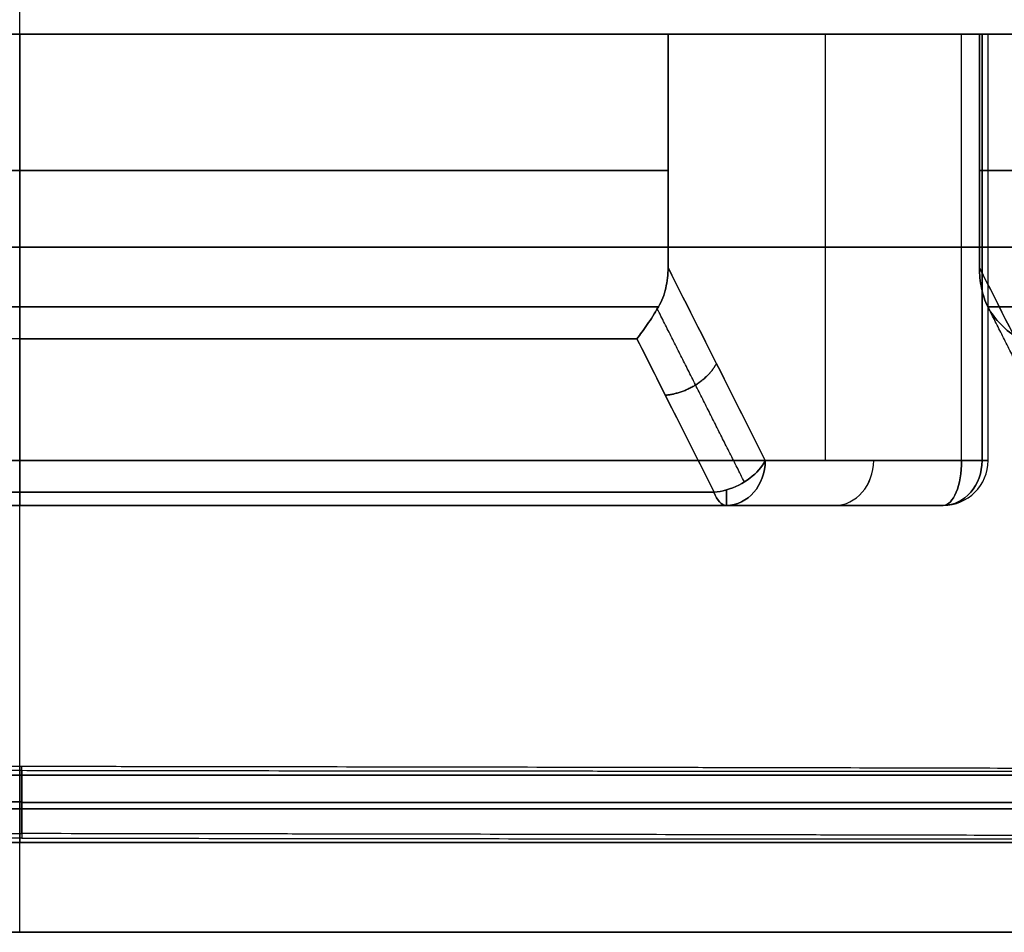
# Model space of a CAD drawing. Header units: millimetres. Extents: x -66 to 114, y 79 to 395.
# Tile 36 of 239: x 0 to 22, y 117 to 137. Entities that reach past the tile are written whole.
import ezdxf

# ---------------------------------------------------------------- set-up
doc = ezdxf.new("R2010")
doc.units = ezdxf.units.MM
doc.layers.add('Layer 01', color=18, linetype='Continuous', true_color=0x000000)

# ---------------------------------------------------------------- blocks, each defined once
blk = doc.blocks.new('Block 01')
at = {"layer": 'Layer 01'}
for p, q in [((-0.05, 116.973, -65.05), (-0.05, 320.473, -65.05)), ((-21.101, 136.958, -44.512), (21.001, 136.958, -44.512)), ((-19.675, 136.958, 41.942), (19.575, 136.958, 41.942)), ((-0.05, 127.473, -51.05), (-0.05, 136.958, -51.05)), ((-0.05, 130.888, -36.05), (-0.05, 136.958, -36.05)), ((-0.05, 136.958, 35.95), (-0.05, 136.958, 50.95)), ((17.868, 136.958, -39.084), (17.868, 127.473, -39.084)), ((17.868, 136.958, 38.984), (17.868, 127.473, 38.984)), ((21.495, 127.473, -45.634), (21.495, 136.958, -45.634)), ((21.495, 127.473, 45.534), (21.495, 136.958, 45.534)), ((21.361, 132.215, -45.134), (14.374, 132.215, -33.034)), ((14.374, 132.215, 32.934), (21.361, 132.215, 45.034)), ((21.303, 132.215, -29.034), (28.289, 132.215, -41.134)), ((28.289, 132.215, 41.034), (21.303, 132.215, 28.934)), ((-0.05, 130.18, 36.243), (-0.05, 126.766, 39.657)), ((-19.558, 126.473, -46.087), (19.458, 126.473, -46.087)), ((-19.458, 126.473, 43.565), (19.358, 126.473, 43.565)), ((-0.05, 126.473, 40.364), (-0.05, 126.473, 49.95))]:
    blk.add_line(p, q, dxfattribs=at)
at = {"layer": 'Layer 01', "extrusion": (0, -1, 0)}
for centre, radius, start, end in [((-0.05, -0.05, -136.958), 51, 245.7392, 294.2608), ((-0.05, -0.05, -136.958), 36, 246.3794, 293.6206), ((-0.05, -0.05, -136.958), 36, 90, 113.6206), ((-0.05, -0.05, -136.958), 51, 65.7392, 90), ((-0.05, -0.05, -136.958), 36, 66.3794, 90), ((20.495, -45.634, -136.958), 1, 294.2608, 30), ((20.495, 45.534, -136.958), 1, 330, 65.7392), ((-0.05, -0.05, -136.958), 36, 306.3794, 353.6206), ((-0.05, -0.05, -136.958), 36, 6.3794, 53.6206), ((-0.05, -0.05, -126.473), 40.414, 247.1068, 292.8932), ((-0.05, -0.05, -126.473), 40.414, 67.1068, 90), ((-0.05, -0.05, -120.473), 36, 270, 90), ((0, 0, -119.88), 35.854, 90, 270), ((0, 0, -119.859), 35.854, 270, 90)]:
    blk.add_arc(centre, radius, start, end, dxfattribs=at)
at = {"layer": 'Layer 01', "extrusion": (0, 1, 0)}
for centre, radius, start, end in [((0.05, -0.05, 136.958), 51, 65.7392, 90), ((0.05, -0.05, 133.923), 36, 246.3794, 293.6206), ((0.05, -0.05, 133.923), 36, 66.3794, 90), ((0.05, -0.05, 133.923), 36, 90, 113.6206), ((0.05, -0.05, 133.923), 36, 186.3794, 233.6206), ((0.05, -0.05, 133.923), 36, 126.3794, 173.6206), ((0.05, -0.05, 132.215), 51, 245.7392, 294.2608), ((0.05, -0.05, 132.215), 51, 65.7392, 90), ((0.05, -0.05, 132.215), 51, 90, 114.2608), ((-20.495, -45.634, 132.215), 1, 150, 245.7392), ((-20.495, 45.534, 132.215), 1, 114.2608, 210), ((0.05, -0.05, 130.888), 36, 246.7513, 293.2487), ((0.05, -0.05, 130.888), 36, 66.7513, 90), ((0.05, -0.05, 130.888), 36, 90, 113.2487), ((0.05, -0.05, 130.888), 36, 186.7513, 233.2487), ((0.05, -0.05, 130.888), 36, 126.7513, 173.2487), ((0.05, -0.05, 127.473), 51, 245.7392, 294.2608), ((0.05, -0.05, 127.473), 51, 90, 114.2608), ((0.05, -0.05, 126.766), 39.707, 247.1068, 270), ((0.05, -0.05, 126.473), 50, 245.7392, 294.2608), ((0.05, -0.05, 126.473), 50, 245.7392, 294.2608), ((0.05, -0.05, 120.473), 36, 270, 90), ((0.05, -0.05, 119.723), 36, 270, 90), ((0.05, -0.05, 119.723), 36, 90, 270)]:
    blk.add_arc(centre, radius, start, end, dxfattribs=at)
at = {"layer": 'Layer 01', "extrusion": (1, 0, 0)}
for centre, start, end in [((130.888, -37.05, -0.05), 90, 135), ((127.473, -50.05, -0.05), 180, 270), ((127.473, -40.464, -0.05), 135, 180), ((127.473, -37.281, 15.672), 131.1122, 180), ((127.473, -37.281, 15.672), 131.1122, 140.8898), ((127.473, 37.181, 15.672), 180, 228.8878)]:
    blk.add_arc(centre, 1, start, end, dxfattribs=at)
at = {"layer": 'Layer 01', "extrusion": (1, 0, -1.08978e-15)}
blk.add_arc((130.888, 36.95, -0.05), 1, 225, 270, dxfattribs=at)
at = {"layer": 'Layer 01', "extrusion": (-3.98542e-15, -1, 9.74964e-15)}
blk.add_arc((-0.05, -0.05, -130.18), 36.293, 90, 112.2336, dxfattribs=at)
at = {"layer": 'Layer 01', "extrusion": (3.98542e-15, -1, -9.74964e-15)}
blk.add_arc((-0.05, -0.05, -130.18), 36.293, 270, 292.2336, dxfattribs=at)
at = {"layer": 'Layer 01', "extrusion": (-7.21737e-29, -1, 1.05328e-14)}
blk.add_arc((-0.05, -0.05, -130.18), 36.293, 67.7664, 90, dxfattribs=at)
at = {"layer": 'Layer 01', "extrusion": (-5.2749e-30, 1, 3.1551e-15)}
blk.add_arc((0.05, -0.05, 127.473), 51, 65.7392, 90, dxfattribs=at)
at = {"layer": 'Layer 01', "extrusion": (1, -2.42861e-16, -2.06927e-29)}
blk.add_arc((127.473, 49.95, -0.05), 1, 90, 180, dxfattribs=at)
at = {"layer": 'Layer 01', "extrusion": (0.354914, -0.704375, -0.614729)}
for start, end in [(39.3402, 107.2101), (107.2101, 124.3214)]:
    blk.add_arc((71.356, -95.05, -61.309), 1, start, end, dxfattribs=at)
at = {"layer": 'Layer 01', "extrusion": (-0.5, 1.77636e-15, 0.866025)}
blk.add_arc((-127.473, -5.068, -40.122), 1, 0, 90, dxfattribs=at)
at = {"layer": 'Layer 01', "extrusion": (-0.5, -7.43849e-15, -0.866025)}
blk.add_arc((-127.473, 5.018, -40.035), 1, 270, 0, dxfattribs=at)
at = {"layer": 'Layer 01', "extrusion": (0.354914, -0.704375, 0.614729)}
for start, end in [(252.7899, 320.6598), (235.6786, 252.7899)]:
    blk.add_arc((71.356, 94.971, -61.371), 1, start, end, dxfattribs=at)
at = {"layer": 'Layer 01', "extrusion": (-0.5, 0, 0.866025)}
for centre, start in [((-127.473, -5.068, -44.945), 0), ((-127.473, -5.068, -49.768), 360)]:
    blk.add_arc(centre, 1, start, 90, dxfattribs=at)
at = {"layer": 'Layer 01', "extrusion": (0.5, 0, 0.866025)}
blk.add_arc((127.473, 5.018, 44.858), 1, 180, 270, dxfattribs=at)
at = {"layer": 'Layer 01', "extrusion": (-0.911684, -3.05311e-15, -0.410891)}
blk.add_arc((-127.473, -50.025, 0.066), 1, 270, 0, dxfattribs=at)
at = {"layer": 'Layer 01'}
for centre in [(20.495, 127.473, -45.634), (20.495, 127.473, 45.534)]:
    blk.add_arc(centre, 1, 270, 0, dxfattribs=at)
at = {"layer": 'Layer 01', "extrusion": (-0.911684, -5.52203e-30, 0.410891)}
blk.add_arc((-127.473, 49.934, 0.025), 1, 360, 90, dxfattribs=at)
at = {"layer": 'Layer 01', "extrusion": (-0.5, 9.4369e-15, -0.866025)}
blk.add_arc((-127.473, 5.018, -49.681), 1, 270, 360, dxfattribs=at)
at = {"layer": 'Layer 01', "extrusion": (-2.237e-14, -1, 6.76118e-14)}
blk.add_arc((20.495, -45.634, -127.473), 1, 294.2608, 30, dxfattribs=at)
at = {"layer": 'Layer 01', "extrusion": (5.76492e-14, -1, -4.18132e-14)}
blk.add_arc((20.495, 45.534, -127.473), 1, 330, 65.7392, dxfattribs=at)
at = {"layer": 'Layer 01', "extrusion": (1.76752e-15, 1, 4.1857e-15)}
blk.add_arc((0.05, -0.05, 126.766), 39.707, 270, 292.8932, dxfattribs=at)
at = {"layer": 'Layer 01', "extrusion": (-2.93703e-16, 1, -7.63666e-15)}
blk.add_arc((0.05, -0.05, 126.766), 39.707, 67.1068, 90, dxfattribs=at)
at = {"layer": 'Layer 01', "extrusion": (1.9364e-16, 1, -8.13085e-15)}
blk.add_arc((0.05, -0.05, 126.766), 39.707, 90, 112.8932, dxfattribs=at)
at = {"layer": 'Layer 01', "extrusion": (1, -2.21126e-15, -2.21126e-15)}
blk.add_arc((127.473, 40.364, -0.05), 1, 180, 225, dxfattribs=at)
at = {"layer": 'Layer 01', "extrusion": (-0.921231, 6.72821e-15, -0.389015)}
blk.add_arc((-127.473, -40.441, 0.066), 1, 0, 45, dxfattribs=at)
at = {"layer": 'Layer 01', "extrusion": (-0.921231, 1.32669e-15, 0.389015)}
blk.add_arc((-127.473, 40.349, 0.027), 1, 315, 0, dxfattribs=at)
at = {"layer": 'Layer 01', "extrusion": (1, 6.82125e-15, -7.81599e-15)}
blk.add_arc((127.473, -37.281, 15.672), 1, 131.1122, 180, dxfattribs=at)
at = {"layer": 'Layer 01', "extrusion": (1, 1.36425e-14, 1.5632e-14)}
blk.add_arc((127.473, 37.181, 15.672), 1, 180, 228.8878, dxfattribs=at)
at = {"layer": 'Layer 01', "extrusion": (-6.63133e-30, 1, 3.2182e-15)}
blk.add_arc((0.05, -0.05, 126.473), 50, 65.7392, 90, dxfattribs=at)
at = {"layer": 'Layer 01', "extrusion": (-1.7366e-15, -1, 4.11246e-15)}
blk.add_arc((-0.05, -0.05, -126.473), 40.414, 90, 112.8932, dxfattribs=at)
at = {"layer": 'Layer 01', "extrusion": (-1.32233e-15, 1, -2.93398e-15)}
blk.add_arc((0.05, -0.05, 126.473), 50, 90, 114.2608, dxfattribs=at)
at = {"layer": 'Layer 01', "extrusion": (-2.78858e-16, 1, -3.94746e-16)}
for start, end in [(270, 90), (90, 270)]:
    blk.add_arc((0.05, -0.05, 118.973), 36, start, end, dxfattribs=at)
at = {"layer": 'Layer 01', "extrusion": (2.56562e-16, 1, 3.3023e-15)}
blk.add_arc((0.05, 434.95, 116.973), 500, 266.93125, 274.4425, dxfattribs=at)
at = {"layer": 'Layer 01', "extrusion": (-3.18618e-29, -1, 9.38105e-15)}
blk.add_arc((-0.05, -435.05, -116.973), 500, 85.53885, 90, dxfattribs=at)
at = {"layer": 'Layer 01', "extrusion": (-1.76956e-28, -1, 2.75896e-14)}
blk.add_arc((11.95, -84.8, -116.973), 124.907, 84.79488, 90, dxfattribs=at)
at = {"layer": 'Layer 01', "extrusion": (2.50297e-15, -1, -2.74758e-14)}
blk.add_arc((11.95, 84.7, -116.973), 124.907, 270, 275.20512, dxfattribs=at)
at = {"layer": 'Layer 01'}
for points in [[(-0.05, 116.973, 64.95), (-0.05, 140.973, 64.95), (-0.05, 164.973, 64.95)], [(-0.05, 130.888, 35.95), (-0.05, 133.923, 35.95), (-0.05, 136.958, 35.95)], [(-0.05, 136.958, 50.95), (-0.05, 132.215, 50.95), (-0.05, 127.473, 50.95)], [(14.374, 136.958, -33.034), (14.374, 134.36, -33.034), (14.374, 131.763, -33.034)], [(21.361, 136.958, -45.134), (17.868, 136.958, -39.084), (14.374, 136.958, -33.034)], [(14.374, 136.958, 32.934), (17.868, 136.958, 38.984), (21.361, 136.958, 45.034)], [(14.374, 131.763, 32.934), (14.374, 134.36, 32.934), (14.374, 136.958, 32.934)], [(20.905, 127.473, -46.546), (20.905, 132.215, -46.546), (20.905, 136.958, -46.546)], [(20.905, 127.473, 46.446), (20.905, 132.215, 46.446), (20.905, 136.958, 46.446)], [(21.303, 136.958, -29.034), (24.796, 136.958, -35.084), (28.289, 136.958, -41.134)], [(21.303, 131.763, -29.034), (21.303, 134.36, -29.034), (21.303, 136.958, -29.034)], [(21.303, 136.958, 28.934), (21.303, 134.36, 28.934), (21.303, 131.763, 28.934)], [(28.289, 136.958, 41.034), (24.796, 136.958, 34.984), (21.303, 136.958, 28.934)], [(21.361, 136.958, -45.134), (21.361, 132.215, -45.134), (21.361, 127.473, -45.134)], [(21.361, 127.473, 45.034), (21.361, 132.215, 45.034), (21.361, 136.958, 45.034)], [(-0.05, 130.18, -36.343), (-0.05, 128.473, -38.05), (-0.05, 126.766, -39.757)], [(21.361, 127.473, -45.134), (18.949, 127.473, -40.958), (16.538, 127.473, -36.781)], [(16.538, 127.473, 36.681), (18.949, 127.473, 40.858), (21.361, 127.473, 45.034)], [(15.672, 126.473, -37.281), (18.083, 126.473, -41.458), (20.495, 126.473, -45.634)], [(20.495, 126.473, 45.534), (18.083, 126.473, 41.358), (15.672, 126.473, 37.181)], [(-0.05, 120.67, -35.854), (-0.05, 120.572, -35.952), (-0.05, 120.473, -36.05)], [(-0.05, 120.473, 35.95), (-0.05, 120.522, 35.902), (-0.05, 120.57, 35.854)], [(0, 119.17, -35.854), (0, 119.92, -35.854), (0, 120.67, -35.854)], [(0, 120.57, 35.854), (0, 119.82, 35.854), (0, 119.07, 35.854)], [(-0.05, 120.473, -36.05), (-0.05, 119.723, -36.05), (-0.05, 118.973, -36.05)], [(-0.05, 118.973, 35.95), (-0.05, 119.723, 35.95), (-0.05, 120.473, 35.95)], [(-0.05, 119.17, -35.854), (-0.05, 119.072, -35.952), (-0.05, 118.973, -36.05)], [(-0.05, 118.973, 35.95), (-0.05, 119.022, 35.902), (-0.05, 119.07, 35.854)], [(-12.05, 116.973, 40.107), (-0.05, 116.973, 40.107), (11.95, 116.973, 40.107)], [(11.95, 116.973, -40.207), (-0.05, 116.973, -40.207), (-12.05, 116.973, -40.207)]]:
    blk.add_open_spline(points, degree=2, dxfattribs=at)
for points, knots in [([(14.374, 131.763, -33.034), (14.374, 131.609, -33.034), (14.358, 131.457, -33.041), (14.289, 131.16, -33.071), (14.237, 131.017, -33.094), (14.16, 130.888, -33.127)], [0, 0, 0, 0, 0.4605875, 0.4605875, 0.9211749, 0.9211749, 0.9211749, 0.9211749]), ([(14.16, 130.888, 33.027), (14.237, 131.018, 32.994), (14.289, 131.159, 32.971), (14.358, 131.456, 32.941), (14.374, 131.609, 32.934), (14.374, 131.763, 32.934)], [0, 0, 0, 0, 0.4605886, 0.4605886, 0.9211772, 0.9211772, 0.9211772, 0.9211772]), ([(21.49, 130.888, -28.895), (21.423, 131.018, -28.945), (21.378, 131.159, -28.978), (21.317, 131.456, -29.023), (21.303, 131.609, -29.034), (21.303, 131.763, -29.034)], [0, 0, 0, 0, 0.4605886, 0.4605886, 0.9211772, 0.9211772, 0.9211772, 0.9211772]), ([(21.303, 131.763, 28.934), (21.303, 131.609, 28.934), (21.317, 131.457, 28.924), (21.378, 131.16, 28.879), (21.424, 131.017, 28.845), (21.49, 130.888, 28.795)], [0, 0, 0, 0, 0.4605875, 0.4605875, 0.9211749, 0.9211749, 0.9211749, 0.9211749]), ([(13.683, 130.18, -33.644), (13.754, 130.269, -33.52), (13.83, 130.374, -33.41), (13.993, 130.614, -33.23), (14.075, 130.744, -33.163), (14.16, 130.888, -33.127)], [0, 0, 0, 0, 0.509225, 0.509225, 1.018449, 1.018449, 1.018449, 1.018449]), ([(14.16, 130.888, 33.027), (14.075, 130.744, 33.063), (13.993, 130.614, 33.13), (13.83, 130.374, 33.31), (13.754, 130.269, 33.42), (13.683, 130.18, 33.544)], [0, 0, 0, 0, 0.509225, 0.509225, 1.018449, 1.018449, 1.018449, 1.018449]), ([(21.49, 130.888, -28.895), (21.564, 130.744, -28.839), (21.664, 130.614, -28.802), (21.9, 130.374, -28.751), (22.034, 130.269, -28.739), (22.177, 130.18, -28.74)], [0, 0, 0, 0, 0.509225, 0.509225, 1.018449, 1.018449, 1.018449, 1.018449]), ([(22.177, 130.18, 28.64), (22.034, 130.269, 28.639), (21.9, 130.374, 28.651), (21.664, 130.614, 28.702), (21.564, 130.744, 28.739), (21.49, 130.888, 28.795)], [0, 0, 0, 0, 0.509222, 0.509222, 1.018444, 1.018444, 1.018444, 1.018444]), ([(13.683, 130.18, -33.644), (13.977, 129.593, -34.158), (14.272, 129.006, -34.672), (14.567, 128.419, -35.185), (14.844, 127.868, -35.667), (15.12, 127.317, -36.148), (15.397, 126.766, -36.629)], [0, 0, 0, 0, 2.501431, 2.501431, 2.501431, 4.848168, 4.848168, 4.848168, 4.848168]), ([(15.397, 126.766, 36.529), (15.12, 127.317, 36.048), (14.844, 127.868, 35.567), (14.567, 128.419, 35.085), (14.272, 129.006, 34.572), (13.977, 129.593, 34.058), (13.683, 130.18, 33.544)], [0, 0, 0, 0, 2.346736, 2.346736, 2.346736, 4.848168, 4.848168, 4.848168, 4.848168]), ([(-0.05, 120.57, 35.854), (-2.401, 120.573, 35.85), (-4.723, 120.577, 35.618), (-8.163, 120.582, 34.932), (-9.302, 120.584, 34.646), (-11.565, 120.588, 33.958), (-12.671, 120.591, 33.56), (-15.911, 120.597, 32.215), (-17.968, 120.601, 31.115), (-20.9, 120.608, 29.156), (-21.854, 120.61, 28.448), (-23.668, 120.615, 26.957), (-24.533, 120.617, 26.172), (-26.183, 120.622, 24.522), (-26.966, 120.624, 23.657), (-28.08, 120.628, 22.301), (-28.441, 120.629, 21.839), (-29.142, 120.631, 20.894), (-29.483, 120.632, 20.41), (-31.123, 120.638, 17.956), (-32.223, 120.642, 15.894), (-33.564, 120.649, 12.66), (-33.96, 120.651, 11.558), (-34.474, 120.654, 9.868), (-34.632, 120.655, 9.298), (-34.919, 120.657, 8.153), (-35.048, 120.658, 7.58), (-35.621, 120.663, 4.705), (-35.851, 120.666, 2.384), (-35.854, 120.67, -0.545), (-35.841, 120.671, -1.132), (-35.784, 120.673, -2.308), (-35.741, 120.674, -2.9), (-35.569, 120.676, -4.659), (-35.398, 120.677, -5.819), (-34.717, 120.681, -9.255), (-34.044, 120.683, -11.491), (-32.92, 120.685, -14.216), (-32.681, 120.686, -14.758), (-32.178, 120.687, -15.824), (-31.914, 120.687, -16.349), (-31.086, 120.688, -17.902), (-30.486, 120.689, -18.907), (-29.188, 120.69, -20.855), (-28.49, 120.69, -21.799), (-27.37, 120.69, -23.167), (-26.983, 120.69, -23.617), (-26.192, 120.69, -24.491), (-25.786, 120.69, -24.918), (-24.541, 120.69, -26.165), (-23.672, 120.69, -26.954), (-22.31, 120.69, -28.073), (-21.846, 120.69, -28.435), (-20.899, 120.69, -29.139), (-20.415, 120.689, -29.48), (-17.964, 120.688, -31.118), (-15.904, 120.687, -32.218), (-12.669, 120.684, -33.561), (-11.566, 120.683, -33.957), (-9.874, 120.682, -34.472), (-9.303, 120.681, -34.631), (-8.161, 120.68, -34.918), (-7.588, 120.679, -35.046), (-4.716, 120.676, -35.619), (-2.395, 120.673, -35.85), (-0.05, 120.67, -35.854)], [-112.634266, -112.634266, -112.634266, -112.634266, -105.594625, -105.594625, -102.074804, -102.074804, -98.554983, -98.554983, -91.515341, -91.515341, -87.99552, -87.99552, -84.4757, -84.4757, -80.955879, -80.955879, -79.195968, -79.195968, -77.436058, -77.436058, -70.396416, -70.396416, -66.876596, -66.876596, -65.116685, -65.116685, -63.356775, -63.356775, -56.317133, -56.317133, -54.557223, -54.557223, -52.797312, -52.797312, -49.277491, -49.277491, -42.23785, -42.23785, -40.477939, -40.477939, -38.718029, -38.718029, -35.198208, -35.198208, -31.678387, -31.678387, -29.918477, -29.918477, -28.158567, -28.158567, -24.638746, -24.638746, -22.878835, -22.878835, -21.118925, -21.118925, -14.079283, -14.079283, -10.559462, -10.559462, -8.799552, -8.799552, -7.039642, -7.039642, 0, 0, 0, 0]), ([(0, 120.67, -35.854), (0.587, 120.669, -35.854), (1.176, 120.668, -35.839), (2.356, 120.666, -35.781), (2.947, 120.665, -35.737), (4.705, 120.663, -35.563), (5.864, 120.661, -35.39), (9.301, 120.655, -34.705), (11.541, 120.651, -34.028), (14.272, 120.646, -32.896), (14.813, 120.645, -32.656), (15.877, 120.642, -32.152), (16.401, 120.641, -31.888), (17.95, 120.638, -31.059), (18.952, 120.636, -30.458), (20.893, 120.631, -29.16), (21.833, 120.629, -28.463), (23.651, 120.624, -26.972), (24.532, 120.622, -26.173), (27.026, 120.615, -23.677), (28.507, 120.61, -21.871), (30.459, 120.604, -18.951), (31.065, 120.601, -17.94), (32.18, 120.597, -15.853), (32.682, 120.595, -14.79), (34.024, 120.588, -11.546), (34.703, 120.584, -9.311), (35.278, 120.579, -6.424), (35.38, 120.578, -5.841), (35.553, 120.577, -4.671), (35.625, 120.576, -4.087), (35.797, 120.573, -2.333), (35.854, 120.571, -1.165), (35.854, 120.568, 1.17), (35.797, 120.567, 2.337), (35.625, 120.564, 4.087), (35.553, 120.564, 4.67), (35.38, 120.562, 5.835), (35.279, 120.562, 6.42), (34.703, 120.558, 9.316), (34.022, 120.556, 11.553), (32.681, 120.554, 14.792), (32.18, 120.553, 15.853), (31.347, 120.552, 17.413), (31.054, 120.551, 17.929), (30.447, 120.551, 18.942), (30.133, 120.551, 19.438), (28.503, 120.549, 21.876), (27.022, 120.549, 23.681), (24.949, 120.549, 25.756), (24.523, 120.549, 26.162), (23.648, 120.549, 26.955), (23.199, 120.549, 27.343), (21.832, 120.55, 28.465), (20.89, 120.55, 29.163), (17.975, 120.551, 31.11), (15.914, 120.553, 32.215), (13.185, 120.555, 33.346), (12.632, 120.555, 33.56), (11.523, 120.556, 33.957), (10.965, 120.557, 34.141), (9.283, 120.558, 34.651), (8.15, 120.56, 34.935), (5.86, 120.562, 35.391), (4.703, 120.564, 35.563), (2.949, 120.566, 35.737), (2.361, 120.567, 35.781), (1.18, 120.568, 35.839), (0.589, 120.569, 35.854), (0, 120.57, 35.854)], [-112.725051, -112.725051, -112.725051, -112.725051, -110.963722, -110.963722, -109.202393, -109.202393, -105.679735, -105.679735, -98.634419, -98.634419, -96.87309, -96.87309, -95.111761, -95.111761, -91.589104, -91.589104, -88.066446, -88.066446, -84.543788, -84.543788, -77.498472, -77.498472, -73.975814, -73.975814, -70.453157, -70.453157, -63.407841, -63.407841, -61.646512, -61.646512, -59.885183, -59.885183, -56.362525, -56.362525, -52.839867, -52.839867, -51.078539, -51.078539, -49.31721, -49.31721, -42.271894, -42.271894, -38.749236, -38.749236, -36.987907, -36.987907, -35.226578, -35.226578, -28.181263, -28.181263, -26.419934, -26.419934, -24.658605, -24.658605, -21.135947, -21.135947, -14.090631, -14.090631, -12.329302, -12.329302, -10.567973, -10.567973, -7.045316, -7.045316, -3.522658, -3.522658, -1.761329, -1.761329, 0, 0, 0, 0]), ([(-0.05, 119.07, 35.854), (-0.635, 119.071, 35.853), (-1.222, 119.071, 35.838), (-2.398, 119.073, 35.778), (-2.988, 119.074, 35.734), (-4.748, 119.077, 35.557), (-5.907, 119.079, 35.383), (-9.341, 119.084, 34.694), (-11.574, 119.088, 34.016), (-14.295, 119.094, 32.886), (-14.836, 119.095, 32.645), (-15.9, 119.097, 32.14), (-16.424, 119.098, 31.876), (-17.973, 119.101, 31.046), (-19.973, 119.106, 29.843), (-21.849, 119.11, 28.452), (-23.207, 119.114, 27.336), (-23.652, 119.115, 26.952), (-24.525, 119.117, 26.16), (-24.954, 119.119, 25.751), (-27.033, 119.124, 23.669), (-28.512, 119.129, 21.863), (-30.459, 119.136, 18.95), (-31.062, 119.138, 17.945), (-31.897, 119.141, 16.384), (-32.163, 119.142, 15.855), (-32.665, 119.145, 14.792), (-32.903, 119.146, 14.256), (-34.022, 119.151, 11.553), (-34.7, 119.155, 9.322), (-35.389, 119.161, 5.87), (-35.564, 119.163, 4.696), (-35.795, 119.166, 2.357), (-35.853, 119.168, 1.189), (-35.855, 119.173, -2.311), (-35.631, 119.176, -4.637), (-34.713, 119.181, -9.277), (-34.034, 119.183, -11.515), (-32.7, 119.186, -14.75), (-32.202, 119.187, -15.808), (-31.098, 119.188, -17.882), (-30.49, 119.189, -18.901), (-28.533, 119.19, -21.838), (-27.046, 119.19, -23.655), (-23.705, 119.19, -27.003), (-21.893, 119.19, -28.489), (-18.974, 119.189, -30.444), (-17.967, 119.188, -31.049), (-15.883, 119.187, -32.166), (-14.82, 119.186, -32.668), (-11.58, 119.183, -34.012), (-9.349, 119.181, -34.693), (-5.894, 119.177, -35.385), (-4.719, 119.176, -35.561), (-2.383, 119.173, -35.794), (-1.216, 119.171, -35.852), (-0.05, 119.17, -35.854)], [0, 0, 0, 0, 1.76014, 1.76014, 3.52028, 3.52028, 7.040559, 7.040559, 14.081118, 14.081118, 15.841258, 15.841258, 17.601398, 17.601398, 21.121677, 24.641957, 24.641957, 26.402097, 26.402097, 28.162236, 28.162236, 35.202796, 35.202796, 38.723075, 38.723075, 40.483215, 40.483215, 42.243355, 42.243355, 49.283914, 49.283914, 52.804193, 52.804193, 56.324473, 56.324473, 63.365032, 63.365032, 70.405591, 70.405591, 73.925871, 73.925871, 77.44615, 77.44615, 84.486709, 84.486709, 91.527268, 91.527268, 95.047548, 95.047548, 98.567828, 98.567828, 105.608387, 105.608387, 109.128666, 109.128666, 112.648946, 112.648946, 112.648946, 112.648946]), ([(0, 119.07, 35.854), (2.345, 119.066, 35.854), (4.67, 119.064, 35.626), (7.55, 119.06, 35.055), (8.125, 119.06, 34.926), (9.272, 119.058, 34.639), (9.843, 119.058, 34.481), (11.534, 119.056, 33.968), (12.637, 119.055, 33.573), (15.876, 119.053, 32.232), (17.942, 119.051, 31.131), (20.895, 119.05, 29.159), (21.842, 119.05, 28.457), (23.652, 119.049, 26.971), (24.518, 119.049, 26.186), (26.171, 119.049, 24.534), (26.958, 119.049, 23.668), (28.451, 119.05, 21.849), (29.16, 119.05, 20.894), (31.12, 119.051, 17.96), (32.221, 119.053, 15.9), (33.343, 119.055, 13.194), (33.554, 119.055, 12.647), (33.951, 119.056, 11.539), (34.137, 119.057, 10.977), (34.652, 119.058, 9.278), (34.937, 119.06, 8.138), (35.622, 119.063, 4.695), (35.853, 119.066, 2.369), (35.854, 119.07, -0.577), (35.839, 119.071, -1.169), (35.781, 119.073, -2.35), (35.738, 119.074, -2.937), (35.565, 119.077, -4.69), (35.393, 119.078, -5.847), (34.937, 119.082, -8.138), (34.654, 119.084, -9.272), (34.144, 119.087, -10.956), (33.96, 119.088, -11.514), (33.563, 119.09, -12.625), (33.349, 119.092, -13.178), (32.219, 119.097, -15.906), (31.115, 119.101, -17.967), (29.167, 119.108, -20.884), (28.468, 119.11, -21.827), (27.345, 119.114, -23.196), (26.958, 119.115, -23.645), (26.165, 119.117, -24.519), (25.76, 119.119, -24.945), (23.686, 119.124, -27.018), (21.88, 119.129, -28.5), (19.44, 119.135, -30.132), (18.943, 119.136, -30.447), (17.929, 119.138, -31.054), (17.413, 119.139, -31.347), (15.854, 119.142, -32.18), (14.794, 119.145, -32.68), (11.554, 119.151, -34.021), (9.316, 119.155, -34.703), (6.416, 119.16, -35.28), (5.832, 119.161, -35.381), (4.667, 119.163, -35.553), (4.084, 119.164, -35.625), (2.335, 119.166, -35.797), (1.168, 119.168, -35.854), (0, 119.17, -35.854)], [-112.73464, -112.73464, -112.73464, -112.73464, -105.688725, -105.688725, -103.927246, -103.927246, -102.165767, -102.165767, -98.64281, -98.64281, -91.596895, -91.596895, -88.073937, -88.073937, -84.55098, -84.55098, -81.028022, -81.028022, -77.505065, -77.505065, -70.45915, -70.45915, -68.697671, -68.697671, -66.936192, -66.936192, -63.413235, -63.413235, -56.36732, -56.36732, -54.605841, -54.605841, -52.844362, -52.844362, -49.321405, -49.321405, -45.798447, -45.798447, -44.036969, -44.036969, -42.27549, -42.27549, -35.229575, -35.229575, -31.706617, -31.706617, -29.945139, -29.945139, -28.18366, -28.18366, -21.137745, -21.137745, -19.376266, -19.376266, -17.614787, -17.614787, -14.09183, -14.09183, -7.045915, -7.045915, -5.284436, -5.284436, -3.522957, -3.522957, 0, 0, 0, 0])]:
    blk.add_open_spline(points, degree=3, knots=knots, dxfattribs=at)
at = {"layer": 'Layer 01', "extrusion": (-0.866025, -1.71627e-12, -0.5)}
blk.add_open_spline([(16.538, 127.473, -36.781), (16.26, 128.024, -36.3), (15.982, 128.575, -35.819), (15.705, 129.126, -35.338), (15.261, 130.005, -34.57), (14.818, 130.884, -33.802), (14.374, 131.763, -33.034)], degree=3, knots=[0, 0, 0, 0, 2.347071, 2.347071, 2.347071, 6.092536, 6.092536, 6.092536, 6.092536], dxfattribs=at)
at = {"layer": 'Layer 01', "extrusion": (0.866025, 1.20139e-12, -0.5)}
blk.add_open_spline([(14.374, 131.763, 32.934), (14.818, 130.884, 33.702), (15.261, 130.005, 34.47), (15.705, 129.126, 35.238), (15.982, 128.575, 35.719), (16.26, 128.024, 36.2), (16.538, 127.473, 36.681)], degree=3, knots=[0, 0, 0, 0, 3.745465, 3.745465, 3.745465, 6.092536, 6.092536, 6.092536, 6.092536], dxfattribs=at)
at = {"layer": 'Layer 01', "extrusion": (-0.866025, 2.91767e-12, -0.5)}
blk.add_open_spline([(21.303, 131.763, -29.034), (21.746, 130.884, -29.802), (22.19, 130.005, -30.57), (22.633, 129.126, -31.338), (22.911, 128.575, -31.819), (23.188, 128.024, -32.3), (23.466, 127.473, -32.781)], degree=3, knots=[0, 0, 0, 0, 3.745465, 3.745465, 3.745465, 6.092536, 6.092536, 6.092536, 6.092536], dxfattribs=at)
at = {"layer": 'Layer 01', "extrusion": (0.866025, -4.46231e-12, -0.5)}
blk.add_open_spline([(23.466, 127.473, 32.681), (23.188, 128.024, 32.2), (22.911, 128.575, 31.719), (22.633, 129.126, 31.238), (22.19, 130.005, 30.47), (21.746, 130.884, 29.702), (21.303, 131.763, 28.934)], degree=3, knots=[0, 0, 0, 0, 2.347071, 2.347071, 2.347071, 6.092536, 6.092536, 6.092536, 6.092536], dxfattribs=at)
at = {"layer": 'Layer 01'}
for points, weights in [([(16.072, 126.994, -36.5), (15.427, 128.278, -35.381), (14.781, 129.561, -34.26), (14.135, 130.846, -33.138)], [0.868694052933, 0.869165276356, 0.869679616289, 0.870252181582]), ([(16.072, 126.994, 36.4), (15.427, 128.278, 35.281), (14.781, 129.561, 34.16), (14.135, 130.846, 33.038)], [0.868694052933, 0.869165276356, 0.869679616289, 0.870252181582]), ([(23.456, 126.994, -32.237), (22.809, 128.278, -31.119), (22.161, 129.561, -30), (21.513, 130.846, -28.879)], [0.868694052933, 0.869165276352, 0.869679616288, 0.870252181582]), ([(23.456, 126.994, 32.137), (22.809, 128.278, 31.019), (22.161, 129.561, 29.9), (21.513, 130.846, 28.779)], [0.868694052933, 0.869165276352, 0.869679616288, 0.870252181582])]:
    blk.add_rational_spline(points, weights, degree=3, dxfattribs=at)
at = {"layer": 'Layer 01', "extrusion": (0.355059, -0.704037, -0.615032)}
blk.add_rational_spline([(15.45, 129.631, -34.897), (15.129, 128.984, -34.341), (14.313, 128.924, -34.743)], [0.999999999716, 0.739059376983, 0.999999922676], degree=2, dxfattribs=at)
at = {"layer": 'Layer 01', "extrusion": (-0.355059, 0.704037, -0.615032)}
blk.add_rational_spline([(14.313, 128.924, 34.643), (15.129, 128.984, 34.241), (15.45, 129.631, 34.797)], [0.999999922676, 0.739059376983, 0.999999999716], degree=2, dxfattribs=at)
at = {"layer": 'Layer 01', "extrusion": (0.001397, 0.999998, 0.001395)}
for points in [[(-0.05, 120.67, -35.854), (-0.042, 120.67, -35.854), (-0.025, 120.67, -35.854), (-0.008, 120.67, -35.854), (0, 120.67, -35.854)], [(-0.05, 119.17, -35.854), (-0.042, 119.17, -35.854), (-0.025, 119.17, -35.854), (-0.008, 119.17, -35.854), (0, 119.17, -35.854)]]:
    blk.add_open_spline(points, degree=3, dxfattribs=at)
at = {"layer": 'Layer 01', "extrusion": (-0.001393, -0.999998, -0.001395)}
for points in [[(0, 120.57, 35.854), (-0.008, 120.57, 35.854), (-0.025, 120.57, 35.854), (-0.042, 120.57, 35.854), (-0.05, 120.57, 35.854)], [(0, 119.07, 35.854), (-0.008, 119.07, 35.854), (-0.025, 119.07, 35.854), (-0.042, 119.07, 35.854), (-0.05, 119.07, 35.854)]]:
    blk.add_open_spline(points, degree=3, dxfattribs=at)

msp = doc.modelspace()

# ---------------------------------------------------------------- block references
at = {"layer": 'Layer 01'}
msp.add_blockref('Block 01', (0, 0), dxfattribs=at)

doc.saveas('drawing.dxf')
